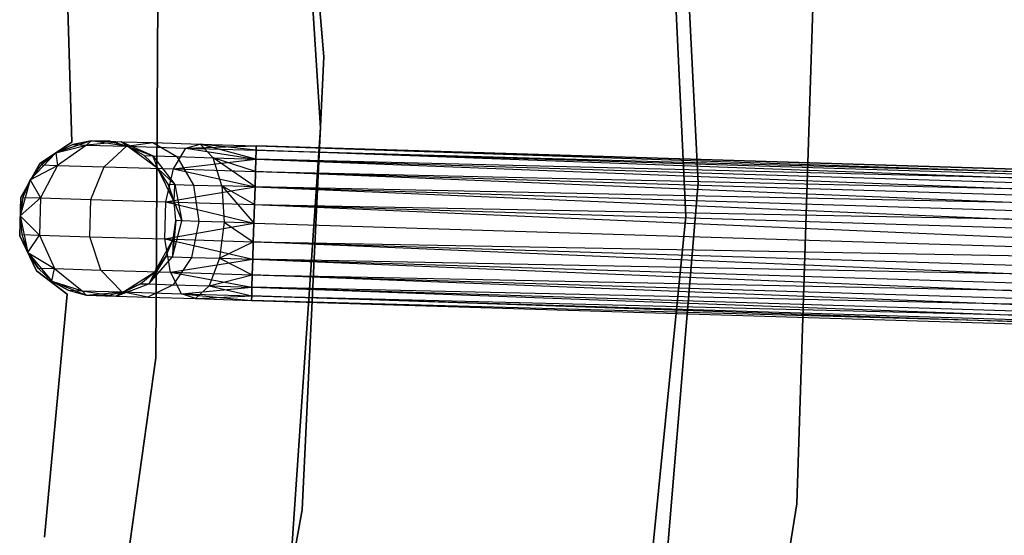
# Model space of a CAD drawing. Extents: x -91 to 92, y -91 to 92.
# Tile 241 of 256: x 41 to 53, y -5 to 2. Entities that reach past the tile are written whole.
import ezdxf

# ---------------------------------------------------------------- set-up
doc = ezdxf.new("R2010")
doc.units = 0
doc.header["$LTSCALE"] = 25.4
doc.layers.get('0').update_dxf_attribs({"linetype": 'CONTINUOUS'})

# ---------------------------------------------------------------- blocks, each defined once
blk = doc.blocks.new('NL2500012258_STL_2')
at = {"color": 0}
for p, q in [((136.954, 0.786, 186), (136.47, 6.587, 186)), ((136.47, 6.587, 187), (136.954, 0.786, 187)), ((136.954, 0.786, 186), (136.47, 6.587, 186)), ((136.47, 6.587, 187), (136.954, 0.786, 187)), ((141.595, -1.259, 19), (141.254, 5.909, 19)), ((141.254, 5.909, 20), (141.595, -1.259, 20)), ((141.254, 5.909, 20), (141.595, -1.259, 20)), ((141.595, -1.259, 19), (141.254, 5.909, 19)), ((141.754, -0.831, 20), (141.424, 5.746, 20)), ((141.424, 5.746, 26.5), (141.754, -0.831, 26.5)), ((141.424, 5.746, 26.5), (141.754, -0.831, 26.5)), ((141.754, -0.831, 20), (141.424, 5.746, 20)), ((136.911, -0.131, 186), (136.547, 5.672, 186)), ((136.547, 5.672, 178.5), (136.911, -0.131, 178.5)), ((136.911, -0.131, 186), (136.547, 5.672, 186)), ((136.547, 5.672, 178.5), (136.911, -0.131, 178.5)), ((133.625, 2.822, 185), (133.721, -0.312, 185)), ((133.721, -0.312, 183), (133.625, 2.822, 183)), ((133.721, -0.312, 183), (133.625, 2.822, 183)), ((133.625, 2.822, 185), (133.721, -0.312, 185)), ((134.831, 2.592, 186), (134.8, -3.078, 186)), ((134.8, -3.078, 178.5), (134.831, 2.592, 178.5)), ((134.8, -3.078, 178.5), (134.831, 2.592, 178.5)), ((134.831, 2.592, 186), (134.8, -3.078, 186)), ((143.233, 1.69, 20), (143.02, -4.952, 20)), ((143.02, -4.952, 26.5), (143.233, 1.69, 26.5)), ((143.233, 1.69, 20), (143.02, -4.952, 20)), ((143.02, -4.952, 26.5), (143.233, 1.69, 26.5)), ((136.677, -5.028, 186), (136.954, 0.786, 186)), ((136.954, 0.786, 187), (136.677, -5.028, 187)), ((136.677, -5.028, 186), (136.954, 0.786, 186)), ((136.954, 0.786, 187), (136.677, -5.028, 187)), ((136.954, 0.786, 186), (136.954, 0.786, 187)), ((136.954, 0.786, 186), (136.954, 0.786, 187)), ((136.514, -5.932, 186), (136.911, -0.131, 186)), ((136.911, -0.131, 178.5), (136.514, -5.932, 178.5)), ((136.514, -5.932, 186), (136.911, -0.131, 186)), ((136.911, -0.131, 178.5), (136.514, -5.932, 178.5)), ((136.911, -0.131, 186), (136.911, -0.131, 178.5)), ((136.911, -0.131, 186), (136.911, -0.131, 178.5)), ((133.721, -0.312, 185), (133.309, -0.586, 185)), ((133.309, -0.586, 183), (133.721, -0.312, 183)), ((133.309, -0.586, 183), (133.721, -0.312, 183)), ((133.721, -0.312, 185), (133.309, -0.586, 185)), ((133.968, -0.292, 185), (133.515, -0.448, 185)), ((133.968, -0.292, 185), (133.515, -0.448, 185)), ((133.732, -0.342, 179.5), (133.515, -0.448, 185)), ((133.732, -0.342, 179.5), (133.515, -0.448, 179.5)), ((133.732, -0.342, 179.5), (133.515, -0.448, 185)), ((133.732, -0.342, 179.5), (133.515, -0.448, 179.5)), ((133.515, -0.448, 179.5), (133.911, -0.348, 178.599)), ((133.515, -0.448, 179.5), (133.911, -0.348, 178.599)), ((133.911, -0.348, 178.599), (133.539, -0.608, 178.448)), ((133.911, -0.348, 178.599), (133.539, -0.608, 178.448)), ((133.721, -0.312, 185), (133.721, -0.312, 183)), ((133.721, -0.312, 185), (133.721, -0.312, 183)), ((133.968, -0.292, 179.5), (133.732, -0.342, 179.5)), ((133.732, -0.342, 179.5), (133.968, -0.292, 185)), ((133.732, -0.342, 179.5), (133.968, -0.292, 185)), ((133.968, -0.292, 179.5), (133.732, -0.342, 179.5)), ((133.732, -0.342, 179.5), (133.911, -0.348, 178.599)), ((133.732, -0.342, 179.5), (133.911, -0.348, 178.599)), ((133.968, -0.292, 179.5), (133.911, -0.348, 178.599)), ((133.968, -0.292, 179.5), (133.911, -0.348, 178.599)), ((134.352, -0.304, 178.781), (133.911, -0.348, 178.599)), ((134.352, -0.304, 178.781), (133.911, -0.348, 178.599)), ((133.911, -0.348, 178.599), (134.421, -0.363, 177.835)), ((133.911, -0.348, 178.599), (134.421, -0.363, 177.835)), ((134.441, -0.364, 185), (133.968, -0.292, 185)), ((134.209, -0.299, 179.5), (133.968, -0.292, 185)), ((134.441, -0.364, 185), (133.968, -0.292, 185)), ((134.209, -0.299, 179.5), (133.968, -0.292, 185)), ((133.968, -0.292, 179.5), (134.352, -0.304, 178.781)), ((133.968, -0.292, 179.5), (133.968, -0.292, 185)), ((133.968, -0.292, 179.5), (133.968, -0.292, 185)), ((133.968, -0.292, 179.5), (134.352, -0.304, 178.781)), ((134.135, -0.627, 177.557), (134.421, -0.363, 177.835)), ((134.135, -0.627, 177.557), (134.421, -0.363, 177.835)), ((134.441, -0.364, 179.5), (134.209, -0.299, 179.5)), ((134.209, -0.299, 179.5), (134.441, -0.364, 185)), ((134.209, -0.299, 179.5), (134.441, -0.364, 185)), ((134.209, -0.299, 179.5), (134.352, -0.304, 178.781)), ((134.209, -0.299, 179.5), (134.352, -0.304, 178.781)), ((134.441, -0.364, 179.5), (134.209, -0.299, 179.5)), ((134.441, -0.364, 179.5), (134.352, -0.304, 178.781)), ((134.441, -0.364, 179.5), (134.352, -0.304, 178.781)), ((134.76, -0.486, 178.952), (134.352, -0.304, 178.781)), ((134.352, -0.304, 178.781), (134.759, -0.316, 178.171)), ((134.352, -0.304, 178.781), (134.759, -0.316, 178.171)), ((134.76, -0.486, 178.952), (134.352, -0.304, 178.781)), ((134.421, -0.363, 177.835), (134.759, -0.316, 178.171)), ((134.421, -0.363, 177.835), (134.759, -0.316, 178.171)), ((134.421, -0.363, 177.835), (135.185, -0.387, 177.325)), ((134.421, -0.363, 177.835), (135.185, -0.387, 177.325)), ((134.826, -0.648, 185), (134.441, -0.364, 185)), ((134.651, -0.483, 179.5), (134.441, -0.364, 185)), ((134.826, -0.648, 185), (134.441, -0.364, 185)), ((134.651, -0.483, 179.5), (134.441, -0.364, 179.5)), ((134.441, -0.364, 179.5), (134.441, -0.364, 185)), ((134.651, -0.483, 179.5), (134.441, -0.364, 185)), ((134.441, -0.364, 179.5), (134.441, -0.364, 185)), ((134.441, -0.364, 179.5), (134.76, -0.486, 178.952)), ((134.651, -0.483, 179.5), (134.441, -0.364, 179.5)), ((134.441, -0.364, 179.5), (134.76, -0.486, 178.952)), ((134.759, -0.316, 178.171), (135.368, -0.335, 177.764)), ((134.759, -0.316, 178.171), (135.368, -0.335, 177.764)), ((134.759, -0.316, 178.171), (135.07, -0.496, 178.487)), ((134.759, -0.316, 178.171), (135.07, -0.496, 178.487)), ((135.185, -0.387, 177.325), (135.368, -0.335, 177.764)), ((135.185, -0.387, 177.325), (135.368, -0.335, 177.764)), ((135.185, -0.387, 177.325), (136.087, -0.357, 177.379)), ((135.185, -0.387, 177.325), (136.087, -0.357, 177.379)), ((135.368, -0.335, 177.764), (136.087, -0.357, 177.379)), ((135.368, -0.335, 177.764), (136.087, -0.357, 177.621)), ((135.368, -0.335, 177.764), (136.087, -0.357, 177.379)), ((136.082, -0.527, 178.068), (135.368, -0.335, 177.764)), ((135.368, -0.335, 177.764), (135.534, -0.51, 178.177)), ((136.082, -0.527, 178.068), (135.368, -0.335, 177.764)), ((136.085, -0.415, 177.855), (135.368, -0.335, 177.764)), ((136.085, -0.415, 177.855), (135.368, -0.335, 177.764)), ((135.368, -0.335, 177.764), (136.087, -0.357, 177.621)), ((135.368, -0.335, 177.764), (135.534, -0.51, 178.177)), ((136.087, -0.357, 177.379), (136.085, -0.415, 177.145)), ((136.085, -0.415, 177.855), (136.087, -0.357, 177.621)), ((136.085, -0.415, 177.855), (136.087, -0.357, 177.621)), ((136.087, -0.357, 177.379), (136.085, -0.415, 177.145)), ((155.328, -0.95, 177.379), (136.087, -0.357, 177.621)), ((136.087, -0.357, 177.379), (155.328, -0.95, 177.379)), ((155.328, -0.95, 177.379), (136.087, -0.357, 177.621)), ((136.087, -0.357, 177.621), (155.326, -1.008, 177.855)), ((136.087, -0.357, 177.621), (155.326, -1.008, 177.855)), ((136.087, -0.357, 177.379), (155.328, -0.95, 177.379)), ((133.515, -0.448, 185), (133.187, -0.796, 185)), ((133.515, -0.448, 185), (133.187, -0.796, 185)), ((133.515, -0.448, 179.5), (133.33, -0.602, 179.5)), ((133.33, -0.602, 179.5), (133.515, -0.448, 185)), ((133.33, -0.602, 179.5), (133.515, -0.448, 185)), ((133.515, -0.448, 179.5), (133.33, -0.602, 179.5)), ((133.515, -0.448, 179.5), (133.515, -0.448, 185)), ((133.515, -0.448, 179.5), (133.515, -0.448, 185)), ((133.515, -0.448, 179.5), (133.539, -0.608, 178.448)), ((133.515, -0.448, 179.5), (133.539, -0.608, 178.448)), ((134.826, -0.648, 179.5), (134.651, -0.483, 179.5)), ((134.651, -0.483, 179.5), (134.826, -0.648, 185)), ((134.651, -0.483, 179.5), (134.826, -0.648, 185)), ((134.651, -0.483, 179.5), (134.76, -0.486, 178.952)), ((134.651, -0.483, 179.5), (134.76, -0.486, 178.952)), ((134.826, -0.648, 179.5), (134.651, -0.483, 179.5)), ((134.76, -0.486, 178.952), (135.07, -0.496, 178.487)), ((134.76, -0.486, 178.952), (135.07, -0.496, 178.487)), ((134.76, -0.486, 178.952), (135.042, -0.853, 179.074)), ((134.826, -0.648, 179.5), (134.76, -0.486, 178.952)), ((134.826, -0.648, 179.5), (134.76, -0.486, 178.952)), ((134.76, -0.486, 178.952), (135.042, -0.853, 179.074)), ((135.026, -0.654, 176.961), (135.185, -0.387, 177.325)), ((135.026, -0.654, 176.961), (135.185, -0.387, 177.325)), ((135.07, -0.496, 178.487), (135.534, -0.51, 178.177)), ((135.07, -0.496, 178.487), (135.534, -0.51, 178.177)), ((135.07, -0.496, 178.487), (135.283, -0.861, 178.712)), ((135.07, -0.496, 178.487), (135.283, -0.861, 178.712)), ((135.185, -0.387, 177.325), (136.082, -0.527, 176.932)), ((135.185, -0.387, 177.325), (136.082, -0.527, 176.932)), ((135.185, -0.387, 177.325), (136.085, -0.415, 177.145)), ((135.185, -0.387, 177.325), (136.085, -0.415, 177.145)), ((136.085, -0.415, 177.145), (136.082, -0.527, 176.932)), ((136.082, -0.527, 178.068), (136.085, -0.415, 177.855)), ((136.082, -0.527, 178.068), (136.085, -0.415, 177.855)), ((136.085, -0.415, 177.145), (136.082, -0.527, 176.932)), ((136.085, -0.415, 177.855), (155.326, -1.008, 177.855)), ((136.085, -0.415, 177.855), (155.326, -1.008, 177.855)), ((155.323, -1.119, 176.932), (136.085, -0.415, 177.145)), ((136.085, -0.415, 177.145), (155.328, -0.95, 177.379)), ((136.085, -0.415, 177.145), (155.328, -0.95, 177.379)), ((155.323, -1.119, 176.932), (136.085, -0.415, 177.145)), ((133.309, -0.586, 185), (133.068, -1.019, 185)), ((133.068, -1.019, 183), (133.309, -0.586, 183)), ((133.068, -1.019, 183), (133.309, -0.586, 183)), ((133.309, -0.586, 185), (133.068, -1.019, 185)), ((133.33, -0.602, 179.5), (133.187, -0.796, 185)), ((133.33, -0.602, 179.5), (133.187, -0.796, 179.5)), ((133.33, -0.602, 179.5), (133.187, -0.796, 185)), ((133.33, -0.602, 179.5), (133.187, -0.796, 179.5)), ((133.187, -0.796, 179.5), (133.539, -0.608, 178.448)), ((133.187, -0.796, 179.5), (133.539, -0.608, 178.448)), ((133.309, -0.586, 185), (133.309, -0.586, 183)), ((133.309, -0.586, 185), (133.309, -0.586, 183)), ((133.539, -0.608, 178.448), (133.321, -1.026, 178.363)), ((133.539, -0.608, 178.448), (133.321, -1.026, 178.363)), ((133.33, -0.602, 179.5), (133.539, -0.608, 178.448)), ((133.33, -0.602, 179.5), (133.539, -0.608, 178.448)), ((133.539, -0.608, 178.448), (134.135, -0.627, 177.557)), ((133.539, -0.608, 178.448), (134.135, -0.627, 177.557)), ((133.964, -1.045, 177.399), (134.135, -0.627, 177.557)), ((133.964, -1.045, 177.399), (134.135, -0.627, 177.557)), ((134.135, -0.627, 177.557), (135.026, -0.654, 176.961)), ((134.135, -0.627, 177.557), (135.026, -0.654, 176.961)), ((135.026, -0.654, 176.961), (136.082, -0.527, 176.932)), ((135.026, -0.654, 176.961), (136.082, -0.527, 176.932)), ((135.534, -0.51, 178.177), (136.082, -0.527, 178.068)), ((135.645, -0.872, 178.47), (135.534, -0.51, 178.177)), ((136.071, -0.885, 178.385), (135.534, -0.51, 178.177)), ((135.645, -0.872, 178.47), (135.534, -0.51, 178.177)), ((136.071, -0.885, 178.385), (135.534, -0.51, 178.177)), ((136.077, -0.686, 178.249), (135.534, -0.51, 178.177)), ((136.077, -0.686, 178.249), (135.534, -0.51, 178.177)), ((135.534, -0.51, 178.177), (136.082, -0.527, 178.068)), ((136.082, -0.527, 176.932), (136.077, -0.686, 176.751)), ((136.077, -0.686, 178.249), (136.082, -0.527, 178.068)), ((136.077, -0.686, 178.249), (136.082, -0.527, 178.068)), ((136.082, -0.527, 176.932), (136.077, -0.686, 176.751)), ((155.326, -1.008, 177.855), (136.082, -0.527, 178.068)), ((136.082, -0.527, 178.068), (155.318, -1.279, 178.249)), ((136.082, -0.527, 178.068), (155.318, -1.279, 178.249)), ((155.326, -1.008, 177.855), (136.082, -0.527, 178.068)), ((136.082, -0.527, 176.932), (155.323, -1.119, 176.932)), ((136.082, -0.527, 176.932), (155.323, -1.119, 176.932)), ((135.035, -1.078, 185), (134.826, -0.648, 185)), ((134.957, -0.85, 179.5), (134.826, -0.648, 185)), ((135.035, -1.078, 185), (134.826, -0.648, 185)), ((134.957, -0.85, 179.5), (134.826, -0.648, 179.5)), ((134.826, -0.648, 179.5), (134.826, -0.648, 185)), ((134.957, -0.85, 179.5), (134.826, -0.648, 185)), ((134.826, -0.648, 179.5), (134.826, -0.648, 185)), ((134.826, -0.648, 179.5), (135.042, -0.853, 179.074)), ((134.826, -0.648, 179.5), (135.042, -0.853, 179.074)), ((134.957, -0.85, 179.5), (134.826, -0.648, 179.5)), ((134.928, -1.075, 176.755), (135.026, -0.654, 176.961)), ((134.928, -1.075, 176.755), (135.026, -0.654, 176.961)), ((135.026, -0.654, 176.961), (136.071, -0.885, 176.615)), ((135.026, -0.654, 176.961), (136.071, -0.885, 176.615)), ((135.026, -0.654, 176.961), (136.077, -0.686, 176.751)), ((135.026, -0.654, 176.961), (136.077, -0.686, 176.751)), ((136.077, -0.686, 176.751), (136.071, -0.885, 176.615)), ((136.071, -0.885, 178.385), (136.077, -0.686, 178.249)), ((136.071, -0.885, 178.385), (136.077, -0.686, 178.249)), ((136.077, -0.686, 176.751), (136.071, -0.885, 176.615)), ((136.077, -0.686, 178.249), (155.318, -1.279, 178.249)), ((136.077, -0.686, 178.249), (155.318, -1.279, 178.249)), ((155.312, -1.478, 176.615), (136.077, -0.686, 176.751)), ((136.077, -0.686, 176.751), (155.323, -1.119, 176.932)), ((136.077, -0.686, 176.751), (155.323, -1.119, 176.932)), ((155.312, -1.478, 176.615), (136.077, -0.686, 176.751)), ((133.187, -0.796, 185), (133.058, -1.257, 185)), ((133.187, -0.796, 185), (133.058, -1.257, 185)), ((133.187, -0.796, 179.5), (133.094, -1.019, 179.5)), ((133.094, -1.019, 179.5), (133.187, -0.796, 185)), ((133.094, -1.019, 179.5), (133.187, -0.796, 185)), ((133.187, -0.796, 179.5), (133.094, -1.019, 179.5)), ((133.187, -0.796, 179.5), (133.187, -0.796, 185)), ((133.187, -0.796, 179.5), (133.187, -0.796, 185)), ((133.187, -0.796, 179.5), (133.321, -1.026, 178.363)), ((133.187, -0.796, 179.5), (133.321, -1.026, 178.363)), ((135.035, -1.078, 179.5), (134.957, -0.85, 179.5)), ((134.957, -0.85, 179.5), (135.035, -1.078, 185)), ((134.957, -0.85, 179.5), (135.035, -1.078, 185)), ((134.957, -0.85, 179.5), (135.042, -0.853, 179.074)), ((134.957, -0.85, 179.5), (135.042, -0.853, 179.074)), ((135.035, -1.078, 179.5), (134.957, -0.85, 179.5)), ((135.035, -1.078, 179.5), (135.042, -0.853, 179.074)), ((135.035, -1.078, 179.5), (135.042, -0.853, 179.074)), ((135.042, -0.853, 179.074), (135.283, -0.861, 178.712)), ((135.042, -0.853, 179.074), (135.283, -0.861, 178.712)), ((135.042, -0.853, 179.074), (135.133, -1.321, 179.117)), ((135.042, -0.853, 179.074), (135.133, -1.321, 179.117)), ((135.283, -0.861, 178.712), (135.645, -0.872, 178.47)), ((135.283, -0.861, 178.712), (135.645, -0.872, 178.47)), ((135.283, -0.861, 178.712), (135.35, -1.328, 178.793)), ((135.283, -0.861, 178.712), (135.35, -1.328, 178.793)), ((136.064, -1.11, 178.471), (135.645, -0.872, 178.47)), ((135.645, -0.872, 178.47), (136.057, -1.349, 178.5)), ((136.064, -1.11, 178.471), (135.645, -0.872, 178.47)), ((136.071, -0.885, 178.385), (135.645, -0.872, 178.47)), ((136.071, -0.885, 178.385), (135.645, -0.872, 178.47)), ((135.645, -0.872, 178.47), (136.057, -1.349, 178.5)), ((135.645, -0.872, 178.47), (135.674, -1.337, 178.576)), ((135.645, -0.872, 178.47), (135.674, -1.337, 178.576)), ((141.204, -7.394, 20), (141.754, -0.831, 20)), ((141.754, -0.831, 26.5), (141.204, -7.394, 26.5)), ((141.754, -0.831, 26.5), (141.204, -7.394, 26.5)), ((141.204, -7.394, 20), (141.754, -0.831, 20)), ((141.754, -0.831, 26.5), (141.754, -0.831, 20)), ((141.754, -0.831, 26.5), (141.754, -0.831, 20)), ((134.928, -1.075, 176.755), (136.071, -0.885, 176.615)), ((134.928, -1.075, 176.755), (136.071, -0.885, 176.615)), ((136.071, -0.885, 176.615), (136.064, -1.11, 176.529)), ((136.064, -1.11, 178.471), (136.071, -0.885, 178.385)), ((136.064, -1.11, 178.471), (136.071, -0.885, 178.385)), ((136.071, -0.885, 176.615), (136.064, -1.11, 176.529)), ((155.318, -1.279, 178.249), (136.071, -0.885, 178.385)), ((136.071, -0.885, 178.385), (155.305, -1.703, 178.471)), ((136.071, -0.885, 178.385), (155.305, -1.703, 178.471)), ((155.318, -1.279, 178.249), (136.071, -0.885, 178.385)), ((136.071, -0.885, 176.615), (155.312, -1.478, 176.615)), ((136.071, -0.885, 176.615), (155.312, -1.478, 176.615)), ((133.068, -1.019, 185), (133.053, -1.514, 185)), ((133.053, -1.514, 183), (133.068, -1.019, 183)), ((133.053, -1.514, 183), (133.068, -1.019, 183)), ((133.068, -1.019, 185), (133.053, -1.514, 185)), ((133.094, -1.019, 179.5), (133.058, -1.257, 185)), ((133.094, -1.019, 179.5), (133.058, -1.257, 185)), ((133.094, -1.019, 179.5), (133.058, -1.257, 179.5)), ((133.094, -1.019, 179.5), (133.058, -1.257, 179.5)), ((133.058, -1.257, 179.5), (133.321, -1.026, 178.363)), ((133.058, -1.257, 179.5), (133.321, -1.026, 178.363)), ((133.068, -1.019, 185), (133.068, -1.019, 183)), ((133.068, -1.019, 185), (133.068, -1.019, 183)), ((133.094, -1.019, 179.5), (133.321, -1.026, 178.363)), ((133.094, -1.019, 179.5), (133.321, -1.026, 178.363)), ((133.321, -1.026, 178.363), (133.306, -1.504, 178.363)), ((133.321, -1.026, 178.363), (133.306, -1.504, 178.363)), ((133.321, -1.026, 178.363), (133.964, -1.045, 177.399)), ((133.321, -1.026, 178.363), (133.964, -1.045, 177.399)), ((133.95, -1.524, 177.399), (133.964, -1.045, 177.399)), ((133.95, -1.524, 177.399), (133.964, -1.045, 177.399)), ((133.964, -1.045, 177.399), (134.928, -1.075, 176.755)), ((133.964, -1.045, 177.399), (134.928, -1.075, 176.755)), ((134.913, -1.553, 176.755), (134.928, -1.075, 176.755)), ((134.913, -1.553, 176.755), (134.928, -1.075, 176.755)), ((134.928, -1.075, 176.755), (136.057, -1.349, 176.5)), ((134.928, -1.075, 176.755), (136.057, -1.349, 176.5)), ((134.928, -1.075, 176.755), (136.064, -1.11, 176.529)), ((134.928, -1.075, 176.755), (136.064, -1.11, 176.529)), ((135.057, -1.318, 185), (135.035, -1.078, 185)), ((135.057, -1.318, 179.5), (135.035, -1.078, 179.5)), ((135.035, -1.078, 179.5), (135.035, -1.078, 185)), ((135.057, -1.318, 185), (135.035, -1.078, 185)), ((135.035, -1.078, 179.5), (135.035, -1.078, 185)), ((135.035, -1.078, 179.5), (135.133, -1.321, 179.117)), ((135.035, -1.078, 179.5), (135.133, -1.321, 179.117)), ((135.057, -1.318, 179.5), (135.035, -1.078, 179.5)), ((136.064, -1.11, 176.529), (136.057, -1.349, 176.5)), ((136.057, -1.349, 178.5), (136.064, -1.11, 178.471)), ((136.057, -1.349, 178.5), (136.064, -1.11, 178.471)), ((136.064, -1.11, 176.529), (136.057, -1.349, 176.5)), ((136.064, -1.11, 178.471), (155.305, -1.703, 178.471)), ((136.064, -1.11, 178.471), (155.305, -1.703, 178.471)), ((136.064, -1.11, 176.529), (155.298, -1.942, 176.5)), ((136.064, -1.11, 176.529), (155.298, -1.942, 176.5)), ((136.064, -1.11, 176.529), (155.312, -1.478, 176.615)), ((136.064, -1.11, 176.529), (155.312, -1.478, 176.615)), ((133.058, -1.257, 185), (133.158, -1.725, 185)), ((133.058, -1.257, 185), (133.158, -1.725, 185)), ((133.058, -1.257, 185), (133.08, -1.497, 179.5)), ((133.058, -1.257, 179.5), (133.058, -1.257, 185)), ((133.058, -1.257, 179.5), (133.058, -1.257, 185)), ((133.058, -1.257, 179.5), (133.08, -1.497, 179.5)), ((133.058, -1.257, 185), (133.08, -1.497, 179.5)), ((133.058, -1.257, 179.5), (133.08, -1.497, 179.5)), ((133.058, -1.257, 179.5), (133.306, -1.504, 178.363)), ((133.058, -1.257, 179.5), (133.306, -1.504, 178.363)), ((140.889, -8.399, 19), (141.595, -1.259, 19)), ((141.595, -1.259, 20), (140.889, -8.399, 20)), ((141.595, -1.259, 20), (140.889, -8.399, 20)), ((140.889, -8.399, 19), (141.595, -1.259, 19)), ((141.595, -1.259, 19), (141.595, -1.259, 20)), ((141.595, -1.259, 19), (141.595, -1.259, 20)), ((134.913, -1.553, 176.755), (136.057, -1.349, 176.5)), ((134.913, -1.553, 176.755), (136.057, -1.349, 176.5)), ((135.057, -1.318, 179.5), (135.013, -1.782, 179.074)), ((135.057, -1.318, 179.5), (135.013, -1.782, 179.074)), ((135.013, -1.782, 179.074), (135.133, -1.321, 179.117)), ((135.013, -1.782, 179.074), (135.133, -1.321, 179.117)), ((135.021, -1.557, 185), (135.057, -1.318, 185)), ((135.021, -1.557, 179.5), (135.057, -1.318, 179.5)), ((135.021, -1.557, 185), (135.057, -1.318, 185)), ((135.021, -1.557, 179.5), (135.057, -1.318, 179.5)), ((135.057, -1.318, 179.5), (135.057, -1.318, 185)), ((135.057, -1.318, 179.5), (135.057, -1.318, 185)), ((135.133, -1.321, 179.117), (135.057, -1.318, 179.5)), ((135.133, -1.321, 179.117), (135.057, -1.318, 179.5)), ((135.35, -1.328, 178.793), (135.133, -1.321, 179.117)), ((135.35, -1.328, 178.793), (135.133, -1.321, 179.117)), ((135.35, -1.328, 178.793), (135.255, -1.79, 178.712)), ((135.35, -1.328, 178.793), (135.255, -1.79, 178.712)), ((135.674, -1.337, 178.576), (135.35, -1.328, 178.793)), ((135.674, -1.337, 178.576), (135.35, -1.328, 178.793)), ((135.674, -1.337, 178.576), (135.616, -1.801, 178.47)), ((135.674, -1.337, 178.576), (135.616, -1.801, 178.47)), ((136.057, -1.349, 178.5), (135.674, -1.337, 178.576)), ((135.674, -1.337, 178.576), (136.049, -1.588, 178.471)), ((135.674, -1.337, 178.576), (136.049, -1.588, 178.471)), ((136.057, -1.349, 178.5), (135.674, -1.337, 178.576)), ((136.049, -1.588, 178.471), (136.057, -1.349, 178.5)), ((136.057, -1.349, 176.5), (136.049, -1.588, 176.529)), ((136.049, -1.588, 178.471), (136.057, -1.349, 178.5)), ((136.057, -1.349, 176.5), (136.049, -1.588, 176.529)), ((136.057, -1.349, 178.5), (155.298, -1.942, 178.5)), ((136.057, -1.349, 178.5), (155.298, -1.942, 178.5)), ((136.057, -1.349, 176.5), (155.298, -1.942, 176.5)), ((136.057, -1.349, 176.5), (155.298, -1.942, 176.5)), ((133.053, -1.514, 185), (133.053, -1.514, 183)), ((133.053, -1.514, 185), (133.053, -1.514, 183)), ((133.053, -1.514, 185), (133.266, -1.961, 185)), ((133.266, -1.961, 183), (133.053, -1.514, 183)), ((133.266, -1.961, 183), (133.053, -1.514, 183)), ((133.053, -1.514, 185), (133.266, -1.961, 185)), ((133.08, -1.497, 179.5), (133.158, -1.725, 185)), ((133.08, -1.497, 179.5), (133.158, -1.725, 179.5)), ((133.08, -1.497, 179.5), (133.158, -1.725, 185)), ((133.08, -1.497, 179.5), (133.158, -1.725, 179.5)), ((133.08, -1.497, 179.5), (133.306, -1.504, 178.363)), ((133.08, -1.497, 179.5), (133.306, -1.504, 178.363)), ((133.158, -1.725, 179.5), (133.306, -1.504, 178.363)), ((133.158, -1.725, 179.5), (133.306, -1.504, 178.363)), ((133.306, -1.504, 178.363), (133.498, -1.934, 178.448)), ((133.306, -1.504, 178.363), (133.498, -1.934, 178.448)), ((133.306, -1.504, 178.363), (133.95, -1.524, 177.399)), ((133.306, -1.504, 178.363), (133.95, -1.524, 177.399)), ((134.094, -1.952, 177.557), (133.95, -1.524, 177.399)), ((133.95, -1.524, 177.399), (134.913, -1.553, 176.755)), ((133.95, -1.524, 177.399), (134.913, -1.553, 176.755)), ((134.094, -1.952, 177.557), (133.95, -1.524, 177.399)), ((134.785, -1.974, 185), (135.021, -1.557, 185)), ((134.785, -1.974, 185), (135.021, -1.557, 185)), ((134.985, -1.98, 176.961), (134.913, -1.553, 176.755)), ((134.913, -1.553, 176.755), (136.042, -1.814, 176.615)), ((134.913, -1.553, 176.755), (136.042, -1.814, 176.615)), ((134.913, -1.553, 176.755), (136.049, -1.588, 176.529)), ((134.913, -1.553, 176.755), (136.049, -1.588, 176.529)), ((134.985, -1.98, 176.961), (134.913, -1.553, 176.755)), ((134.928, -1.779, 179.5), (135.021, -1.557, 185)), ((134.928, -1.779, 179.5), (135.021, -1.557, 185)), ((134.928, -1.779, 179.5), (135.021, -1.557, 179.5)), ((134.928, -1.779, 179.5), (135.021, -1.557, 179.5)), ((135.021, -1.557, 179.5), (135.013, -1.782, 179.074)), ((135.021, -1.557, 179.5), (135.013, -1.782, 179.074)), ((135.021, -1.557, 179.5), (135.021, -1.557, 185)), ((135.021, -1.557, 179.5), (135.021, -1.557, 185)), ((135.616, -1.801, 178.47), (136.049, -1.588, 178.471)), ((135.616, -1.801, 178.47), (136.049, -1.588, 178.471)), ((136.042, -1.814, 178.385), (136.049, -1.588, 178.471)), ((136.049, -1.588, 176.529), (136.042, -1.814, 176.615)), ((136.049, -1.588, 176.529), (136.042, -1.814, 176.615)), ((136.042, -1.814, 178.385), (136.049, -1.588, 178.471)), ((155.283, -2.407, 176.615), (136.049, -1.588, 176.529)), ((136.049, -1.588, 176.529), (155.298, -1.942, 176.5)), ((155.283, -2.407, 176.615), (136.049, -1.588, 176.529)), ((136.049, -1.588, 178.471), (155.29, -2.181, 178.471)), ((136.049, -1.588, 178.471), (155.29, -2.181, 178.471)), ((136.049, -1.588, 176.529), (155.298, -1.942, 176.5)), ((133.158, -1.725, 185), (133.464, -2.093, 185)), ((133.158, -1.725, 179.5), (133.158, -1.725, 185)), ((133.158, -1.725, 179.5), (133.158, -1.725, 185)), ((133.158, -1.725, 179.5), (133.289, -1.927, 179.5)), ((133.289, -1.927, 179.5), (133.158, -1.725, 185)), ((133.289, -1.927, 179.5), (133.158, -1.725, 185)), ((133.158, -1.725, 185), (133.464, -2.093, 185)), ((133.158, -1.725, 179.5), (133.289, -1.927, 179.5)), ((133.158, -1.725, 179.5), (133.498, -1.934, 178.448)), ((133.158, -1.725, 179.5), (133.498, -1.934, 178.448)), ((134.928, -1.779, 179.5), (134.709, -2.131, 178.952)), ((134.928, -1.779, 179.5), (134.709, -2.131, 178.952)), ((134.709, -2.131, 178.952), (135.013, -1.782, 179.074)), ((134.709, -2.131, 178.952), (135.013, -1.782, 179.074)), ((134.785, -1.974, 179.5), (134.928, -1.779, 179.5)), ((134.928, -1.779, 179.5), (134.785, -1.974, 185)), ((134.928, -1.779, 179.5), (134.785, -1.974, 185)), ((134.785, -1.974, 179.5), (134.928, -1.779, 179.5)), ((134.928, -1.779, 179.5), (135.013, -1.782, 179.074)), ((134.928, -1.779, 179.5), (135.013, -1.782, 179.074)), ((134.985, -1.98, 176.961), (136.042, -1.814, 176.615)), ((134.985, -1.98, 176.961), (136.042, -1.814, 176.615)), ((135.013, -1.782, 179.074), (135.255, -1.79, 178.712)), ((135.013, -1.782, 179.074), (135.255, -1.79, 178.712)), ((135.255, -1.79, 178.712), (135.019, -2.141, 178.487)), ((135.255, -1.79, 178.712), (135.019, -2.141, 178.487)), ((135.255, -1.79, 178.712), (135.616, -1.801, 178.47)), ((135.255, -1.79, 178.712), (135.616, -1.801, 178.47)), ((135.616, -1.801, 178.47), (135.484, -2.155, 178.177)), ((135.616, -1.801, 178.47), (135.484, -2.155, 178.177)), ((135.616, -1.801, 178.47), (136.042, -1.814, 178.385)), ((135.616, -1.801, 178.47), (136.042, -1.814, 178.385)), ((135.616, -1.801, 178.47), (136.036, -2.012, 178.249)), ((135.616, -1.801, 178.47), (136.036, -2.012, 178.249)), ((136.036, -2.012, 178.249), (136.042, -1.814, 178.385)), ((136.042, -1.814, 176.615), (136.036, -2.012, 176.751)), ((136.042, -1.814, 176.615), (136.036, -2.012, 176.751)), ((136.036, -2.012, 178.249), (136.042, -1.814, 178.385)), ((136.042, -1.814, 176.615), (155.283, -2.407, 176.615)), ((136.042, -1.814, 176.615), (155.283, -2.407, 176.615)), ((155.29, -2.181, 178.471), (136.042, -1.814, 178.385)), ((136.042, -1.814, 178.385), (155.277, -2.605, 178.249)), ((136.042, -1.814, 178.385), (155.277, -2.605, 178.249)), ((155.29, -2.181, 178.471), (136.042, -1.814, 178.385)), ((133.266, -1.961, 185), (133.266, -1.961, 183)), ((133.266, -1.961, 185), (133.266, -1.961, 183)), ((133.266, -1.961, 185), (133.661, -2.261, 185)), ((133.661, -2.261, 183), (133.266, -1.961, 183)), ((133.661, -2.261, 183), (133.266, -1.961, 183)), ((133.266, -1.961, 185), (133.661, -2.261, 185)), ((133.289, -1.927, 179.5), (133.464, -2.093, 185)), ((133.289, -1.927, 179.5), (133.464, -2.093, 179.5)), ((133.289, -1.927, 179.5), (133.464, -2.093, 185)), ((133.289, -1.927, 179.5), (133.464, -2.093, 179.5)), ((133.289, -1.927, 179.5), (133.498, -1.934, 178.448)), ((133.289, -1.927, 179.5), (133.498, -1.934, 178.448)), ((133.464, -2.093, 179.5), (133.498, -1.934, 178.448)), ((133.464, -2.093, 179.5), (133.498, -1.934, 178.448)), ((133.498, -1.934, 178.448), (133.854, -2.217, 178.599)), ((133.498, -1.934, 178.448), (133.854, -2.217, 178.599)), ((133.498, -1.934, 178.448), (134.094, -1.952, 177.557)), ((133.498, -1.934, 178.448), (134.094, -1.952, 177.557)), ((134.364, -2.233, 177.835), (134.094, -1.952, 177.557)), ((134.094, -1.952, 177.557), (134.985, -1.98, 176.961)), ((134.094, -1.952, 177.557), (134.985, -1.98, 176.961)), ((134.364, -2.233, 177.835), (134.094, -1.952, 177.557)), ((134.383, -2.233, 185), (134.785, -1.974, 185)), ((134.383, -2.233, 185), (134.785, -1.974, 185)), ((134.6, -2.128, 179.5), (134.785, -1.974, 185)), ((134.6, -2.128, 179.5), (134.785, -1.974, 179.5)), ((134.6, -2.128, 179.5), (134.785, -1.974, 185)), ((134.6, -2.128, 179.5), (134.785, -1.974, 179.5)), ((134.785, -1.974, 179.5), (134.709, -2.131, 178.952)), ((134.785, -1.974, 179.5), (134.709, -2.131, 178.952)), ((134.785, -1.974, 179.5), (134.785, -1.974, 185)), ((134.785, -1.974, 179.5), (134.785, -1.974, 185)), ((135.127, -2.256, 177.325), (134.985, -1.98, 176.961)), ((134.985, -1.98, 176.961), (136.031, -2.172, 176.932)), ((134.985, -1.98, 176.961), (136.031, -2.172, 176.932)), ((134.985, -1.98, 176.961), (136.036, -2.012, 176.751)), ((134.985, -1.98, 176.961), (136.036, -2.012, 176.751)), ((135.127, -2.256, 177.325), (134.985, -1.98, 176.961)), ((135.484, -2.155, 178.177), (136.036, -2.012, 178.249)), ((135.484, -2.155, 178.177), (136.036, -2.012, 178.249)), ((136.031, -2.172, 178.068), (136.036, -2.012, 178.249)), ((136.036, -2.012, 176.751), (136.031, -2.172, 176.932)), ((136.036, -2.012, 176.751), (136.031, -2.172, 176.932)), ((136.031, -2.172, 178.068), (136.036, -2.012, 178.249)), ((155.272, -2.765, 176.932), (136.036, -2.012, 176.751)), ((136.036, -2.012, 176.751), (155.283, -2.407, 176.615)), ((136.036, -2.012, 176.751), (155.283, -2.407, 176.615)), ((155.272, -2.765, 176.932), (136.036, -2.012, 176.751)), ((136.036, -2.012, 178.249), (155.277, -2.605, 178.249)), ((136.036, -2.012, 178.249), (155.277, -2.605, 178.249)), ((133.464, -2.093, 185), (133.907, -2.276, 185)), ((133.464, -2.093, 179.5), (133.464, -2.093, 185)), ((133.464, -2.093, 179.5), (133.464, -2.093, 185)), ((133.464, -2.093, 179.5), (133.674, -2.211, 179.5)), ((133.674, -2.211, 179.5), (133.464, -2.093, 185)), ((133.674, -2.211, 179.5), (133.464, -2.093, 185)), ((133.464, -2.093, 185), (133.907, -2.276, 185)), ((133.464, -2.093, 179.5), (133.674, -2.211, 179.5)), ((133.464, -2.093, 179.5), (133.854, -2.217, 178.599)), ((133.464, -2.093, 179.5), (133.854, -2.217, 178.599)), ((134.6, -2.128, 179.5), (134.291, -2.288, 178.781)), ((134.6, -2.128, 179.5), (134.291, -2.288, 178.781)), ((134.291, -2.288, 178.781), (134.709, -2.131, 178.952)), ((134.291, -2.288, 178.781), (134.709, -2.131, 178.952)), ((134.383, -2.233, 179.5), (134.6, -2.128, 179.5)), ((134.6, -2.128, 179.5), (134.383, -2.233, 185)), ((134.6, -2.128, 179.5), (134.383, -2.233, 185)), ((134.383, -2.233, 179.5), (134.6, -2.128, 179.5)), ((134.6, -2.128, 179.5), (134.709, -2.131, 178.952)), ((134.6, -2.128, 179.5), (134.709, -2.131, 178.952)), ((135.019, -2.141, 178.487), (134.698, -2.301, 178.171)), ((135.019, -2.141, 178.487), (134.698, -2.301, 178.171)), ((134.709, -2.131, 178.952), (135.019, -2.141, 178.487)), ((134.709, -2.131, 178.952), (135.019, -2.141, 178.487)), ((135.019, -2.141, 178.487), (135.484, -2.155, 178.177)), ((135.019, -2.141, 178.487), (135.484, -2.155, 178.177)), ((133.661, -2.261, 185), (133.371, -5.381, 185)), ((133.371, -5.381, 183), (133.661, -2.261, 183)), ((133.371, -5.381, 183), (133.661, -2.261, 183)), ((133.661, -2.261, 185), (133.371, -5.381, 185)), ((133.661, -2.261, 185), (133.661, -2.261, 183)), ((133.661, -2.261, 185), (133.661, -2.261, 183)), ((133.674, -2.211, 179.5), (133.907, -2.276, 185)), ((133.674, -2.211, 179.5), (133.907, -2.276, 179.5)), ((133.674, -2.211, 179.5), (133.907, -2.276, 185)), ((133.674, -2.211, 179.5), (133.907, -2.276, 179.5)), ((133.674, -2.211, 179.5), (133.854, -2.217, 178.599)), ((133.674, -2.211, 179.5), (133.854, -2.217, 178.599)), ((133.907, -2.276, 179.5), (133.854, -2.217, 178.599)), ((133.854, -2.217, 178.599), (134.291, -2.288, 178.781)), ((133.907, -2.276, 179.5), (133.854, -2.217, 178.599)), ((133.854, -2.217, 178.599), (134.291, -2.288, 178.781)), ((133.854, -2.217, 178.599), (134.364, -2.233, 177.835)), ((133.854, -2.217, 178.599), (134.364, -2.233, 177.835)), ((133.907, -2.276, 185), (134.383, -2.233, 185)), ((133.907, -2.276, 185), (134.383, -2.233, 185)), ((134.148, -2.284, 179.5), (134.383, -2.233, 185)), ((134.148, -2.284, 179.5), (134.383, -2.233, 179.5)), ((134.148, -2.284, 179.5), (134.383, -2.233, 185)), ((134.148, -2.284, 179.5), (134.383, -2.233, 179.5)), ((134.383, -2.233, 179.5), (134.291, -2.288, 178.781)), ((134.383, -2.233, 179.5), (134.291, -2.288, 178.781)), ((134.698, -2.301, 178.171), (134.364, -2.233, 177.835)), ((134.364, -2.233, 177.835), (135.127, -2.256, 177.325)), ((134.364, -2.233, 177.835), (135.127, -2.256, 177.325)), ((134.698, -2.301, 178.171), (134.364, -2.233, 177.835)), ((134.383, -2.233, 179.5), (134.383, -2.233, 185)), ((134.383, -2.233, 179.5), (134.383, -2.233, 185)), ((135.127, -2.256, 177.325), (136.031, -2.172, 176.932)), ((135.127, -2.256, 177.325), (136.031, -2.172, 176.932)), ((135.307, -2.319, 177.764), (135.127, -2.256, 177.325)), ((135.127, -2.256, 177.325), (136.026, -2.342, 177.379)), ((135.127, -2.256, 177.325), (136.026, -2.342, 177.379)), ((135.127, -2.256, 177.325), (136.028, -2.284, 177.145)), ((135.127, -2.256, 177.325), (136.028, -2.284, 177.145)), ((135.307, -2.319, 177.764), (135.127, -2.256, 177.325)), ((135.484, -2.155, 178.177), (135.307, -2.319, 177.764)), ((135.484, -2.155, 178.177), (135.307, -2.319, 177.764)), ((135.484, -2.155, 178.177), (136.031, -2.172, 178.068)), ((135.484, -2.155, 178.177), (136.031, -2.172, 178.068)), ((135.484, -2.155, 178.177), (136.028, -2.284, 177.855)), ((135.484, -2.155, 178.177), (136.028, -2.284, 177.855)), ((136.028, -2.284, 177.855), (136.031, -2.172, 178.068)), ((136.031, -2.172, 176.932), (136.028, -2.284, 177.145)), ((136.031, -2.172, 176.932), (136.028, -2.284, 177.145)), ((136.028, -2.284, 177.855), (136.031, -2.172, 178.068)), ((136.031, -2.172, 176.932), (155.272, -2.765, 176.932)), ((136.031, -2.172, 176.932), (155.272, -2.765, 176.932)), ((155.277, -2.605, 178.249), (136.031, -2.172, 178.068)), ((136.031, -2.172, 178.068), (155.269, -2.877, 177.855)), ((136.031, -2.172, 178.068), (155.269, -2.877, 177.855)), ((155.277, -2.605, 178.249), (136.031, -2.172, 178.068)), ((133.907, -2.276, 179.5), (133.907, -2.276, 185)), ((133.907, -2.276, 179.5), (133.907, -2.276, 185)), ((133.907, -2.276, 179.5), (134.291, -2.288, 178.781)), ((134.148, -2.284, 179.5), (133.907, -2.276, 185)), ((134.148, -2.284, 179.5), (133.907, -2.276, 185)), ((133.907, -2.276, 179.5), (134.291, -2.288, 178.781)), ((134.148, -2.284, 179.5), (134.291, -2.288, 178.781)), ((134.148, -2.284, 179.5), (134.291, -2.288, 178.781)), ((134.291, -2.288, 178.781), (134.698, -2.301, 178.171)), ((134.291, -2.288, 178.781), (134.698, -2.301, 178.171)), ((134.698, -2.301, 178.171), (135.307, -2.319, 177.764)), ((134.698, -2.301, 178.171), (135.307, -2.319, 177.764)), ((135.307, -2.319, 177.764), (136.028, -2.284, 177.855)), ((135.307, -2.319, 177.764), (136.028, -2.284, 177.855)), ((135.307, -2.319, 177.764), (136.026, -2.342, 177.621)), ((135.307, -2.319, 177.764), (136.026, -2.342, 177.379)), ((135.307, -2.319, 177.764), (136.026, -2.342, 177.621)), ((135.307, -2.319, 177.764), (136.026, -2.342, 177.379)), ((136.026, -2.342, 177.621), (136.028, -2.284, 177.855)), ((136.028, -2.284, 177.145), (136.026, -2.342, 177.379)), ((136.028, -2.284, 177.145), (136.026, -2.342, 177.379)), ((136.026, -2.342, 177.621), (136.028, -2.284, 177.855)), ((136.026, -2.342, 177.379), (155.267, -2.934, 177.379)), ((136.026, -2.342, 177.621), (155.267, -2.934, 177.379)), ((155.269, -2.877, 177.855), (136.026, -2.342, 177.621)), ((136.026, -2.342, 177.621), (155.267, -2.934, 177.379)), ((136.026, -2.342, 177.379), (155.267, -2.934, 177.379)), ((155.269, -2.877, 177.855), (136.026, -2.342, 177.621)), ((155.267, -2.934, 177.379), (136.028, -2.284, 177.145)), ((136.028, -2.284, 177.145), (155.272, -2.765, 176.932)), ((136.028, -2.284, 177.145), (155.272, -2.765, 176.932)), ((155.267, -2.934, 177.379), (136.028, -2.284, 177.145)), ((136.028, -2.284, 177.855), (155.269, -2.877, 177.855)), ((136.028, -2.284, 177.855), (155.269, -2.877, 177.855)), ((134.8, -3.078, 186), (134.013, -8.694, 186)), ((134.013, -8.694, 178.5), (134.8, -3.078, 178.5)), ((134.013, -8.694, 178.5), (134.8, -3.078, 178.5)), ((134.8, -3.078, 186), (134.013, -8.694, 186)), ((134.8, -3.078, 178.5), (134.8, -3.078, 186)), ((134.8, -3.078, 178.5), (134.8, -3.078, 186)), ((135.643, -10.756, 186), (136.677, -5.028, 186)), ((136.677, -5.028, 187), (135.643, -10.756, 187)), ((135.643, -10.756, 186), (136.677, -5.028, 186)), ((136.677, -5.028, 187), (135.643, -10.756, 187)), ((136.677, -5.028, 186), (136.677, -5.028, 187)), ((136.677, -5.028, 186), (136.677, -5.028, 187)), ((143.02, -4.952, 20), (141.942, -11.509, 20)), ((141.942, -11.509, 26.5), (143.02, -4.952, 26.5)), ((143.02, -4.952, 20), (141.942, -11.509, 20)), ((141.942, -11.509, 26.5), (143.02, -4.952, 26.5)), ((143.02, -4.952, 20), (143.02, -4.952, 26.5)), ((143.02, -4.952, 20), (143.02, -4.952, 26.5))]:
    blk.add_line(p, q, dxfattribs=at)

msp = doc.modelspace()

# ---------------------------------------------------------------- block references
at = {"color": 0}
msp.add_blockref('NL2500012258_STL_2', (-92.243, 0.428, -1717), dxfattribs=at)

doc.saveas('drawing.dxf')
